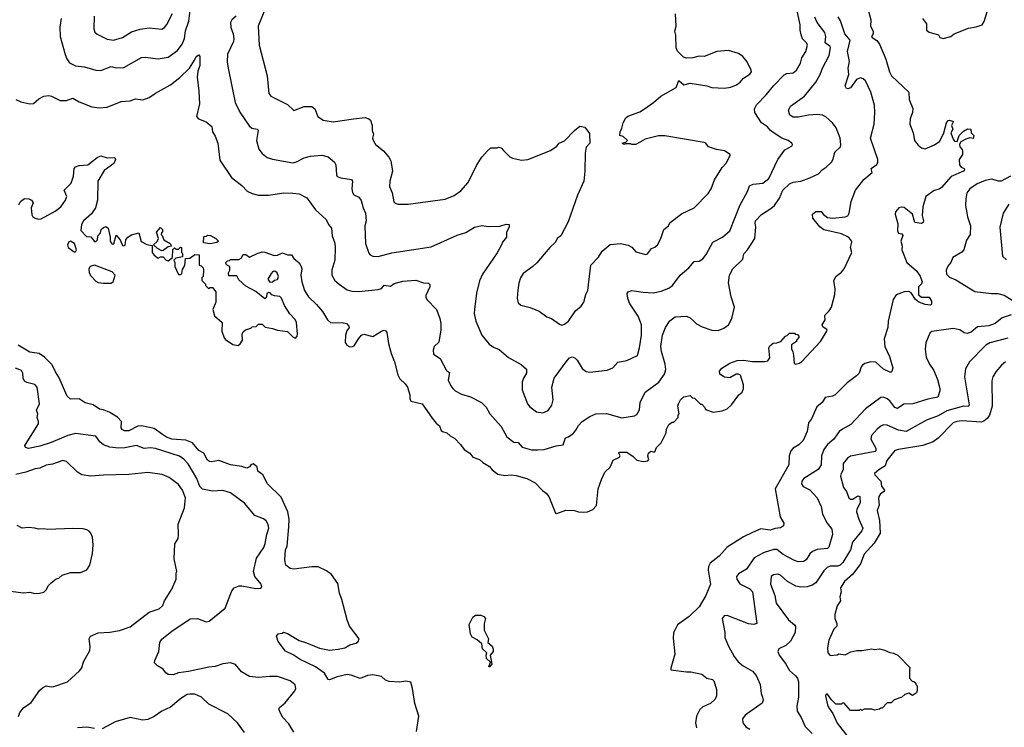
# Model space of a CAD drawing. Extents: x 1863118 to 1989590, y 394482 to 532474.
# Tile 96 of 215: x 1918176 to 1925927, y 468379 to 473946. Entities that reach past the tile are written whole.
import ezdxf

# ---------------------------------------------------------------- set-up
doc = ezdxf.new("R2010")
doc.units = 0

msp = doc.modelspace()

# ---------------------------------------------------------------- linework, layer by layer
at = {"layer": '0CON20XD'}
for points in [[(1918503.5, 473955), (1918492.4, 473887.6), (1918494.3, 473815), (1918533.6, 473673.6), (1918547.6, 473637.6), (1918567.6, 473607.6), (1918615, 473582.7), (1918685, 473574.5), (1918775, 473549.5), (1918813.6, 473546.4), (1918895, 473579.2), (1918935, 473567.1), (1918995, 473569.3), (1919135, 473647.8), (1919165, 473650.6), (1919265, 473637.9), (1919345, 473650.8), (1919419.4, 473705), (1919455, 473752.5), (1919472.6, 473797.4), (1919481.9, 473858.1), (1919507.1, 473935), (1919527.9, 474105)], [(1919818.1, 473565), (1919872.9, 473295), (1919909.8, 473219.8), (1919981.4, 473111.4), (1920003.6, 473093.6), (1920045.6, 473085.6), (1920053.8, 473075), (1920038.9, 472995), (1920057.4, 472927.4), (1920084.6, 472894.6), (1920125, 472862.5), (1920165, 472849.2), (1920325, 472820.8), (1920355, 472827.5), (1920415, 472859.2), (1920465, 472871.4), (1920555, 472881.4), (1920605, 472867.1), (1920653.8, 472825), (1920666, 472805), (1920668.8, 472725), (1920675, 472713.3), (1920705, 472700.8), (1920788.6, 472688.6), (1920795.8, 472675), (1920789.4, 472615), (1920795, 472586.7), (1920807.6, 472567.6), (1920845, 472550), (1920864.5, 472524.5), (1920880.8, 472465), (1920899.4, 472425), (1920903.1, 472365), (1920893.8, 472325), (1920898.1, 472185), (1920925, 472110), (1920935.8, 472095.8), (1920955.9, 472085.9), (1920997.3, 472082.7), (1921105, 472111.9), (1921415, 472158), (1921619.7, 472250.3), (1921687.6, 472272.4), (1921755, 472313.8), (1921815, 472326), (1921865, 472318.8), (1921955, 472322), (1922006.7, 472336.7), (1922030, 472335), (1922030, 472315), (1922009.2, 472275), (1922008.6, 472235), (1921977.5, 472195), (1921969.4, 472175), (1921935, 472112), (1921818.6, 471945), (1921795, 471892.5), (1921772, 471795), (1921755.8, 471665), (1921754.4, 471635), (1921766.9, 471575), (1921814, 471465), (1921873, 471393), (1921905, 471370), (1921950.5, 471350.5), (1922025, 471288), (1922124.1, 471234.1), (1922165, 471197.5), (1922166, 471165), (1922141.2, 471125), (1922132, 471095), (1922130.8, 471035), (1922174.7, 470924.7), (1922191.3, 470901.3), (1922245, 470862), (1922295, 470854), (1922335, 470872), (1922365.5, 470914.5), (1922375.6, 470955), (1922364.4, 471055), (1922384.4, 471125), (1922485, 471266), (1922505, 471285.8), (1922525, 471294), (1922545, 471286), (1922565, 471266.2), (1922605, 471200.8), (1922635, 471178), (1922665, 471172.9), (1922801.7, 471188.3), (1922845, 471208), (1922885, 471252.5), (1922955, 471265.8), (1923040, 471305), (1923055.5, 471365), (1923070, 471465), (1923071.5, 471545), (1923044.7, 471614.7), (1922976.7, 471715), (1922962.2, 471755), (1922958.6, 471791.4), (1922965, 471806), (1922995, 471814.4), (1923085, 471802.5), (1923161.7, 471798.3), (1923225, 471810.5), (1923286.7, 471833.3), (1923315.4, 471854.6), (1923375.7, 471935), (1923444.2, 471995), (1923485, 472042.5), (1923525, 472045.8), (1923555, 472063.8), (1923580.9, 472099.1), (1923631.4, 472195), (1923709.2, 472235), (1923765.5, 472285), (1923844.7, 472485.3), (1923904.4, 472595), (1923920.9, 472639.1), (1923949.1, 472650.9), (1924025, 472660.9), (1924073.2, 472696.8), (1924144.1, 472845.9), (1924198.2, 472921.8), (1924255.9, 472954.1), (1924260, 472965), (1924253.3, 472975), (1924226.7, 472995), (1924174.6, 473014.6), (1924115, 473053.3), (1924085.6, 473075), (1924062.7, 473102.7), (1924015, 473135.6), (1923962.5, 473215), (1923960.6, 473245), (1923975, 473275.8), (1924051.4, 473355), (1924111.7, 473428.3), (1924195, 473511.4), (1924215, 473521.9), (1924265, 473529.5), (1924292, 473548), (1924321.6, 473605), (1924332, 473645), (1924363.8, 473695), (1924378.2, 473745), (1924370.5, 473765), (1924339.4, 473795), (1924327.1, 473827.1), (1924318.8, 473865), (1924319.3, 473905), (1924285, 474066.7)], [(1918145, 473319.2), (1918185, 473300), (1918255, 473283.3), (1918285, 473286.7), (1918325.7, 473324.3), (1918365, 473344), (1918405, 473350), (1918427.5, 473345), (1918495, 473310), (1918545, 473310), (1918595, 473328.8), (1918645, 473299.2), (1918745, 473260), (1918805, 473252.5), (1918865, 473257.1), (1918975, 473302.5), (1919045, 473308), (1919087.5, 473322.5), (1919145, 473316.7), (1919195.4, 473334.6), (1919245, 473369.2), (1919364, 473435), (1919437.4, 473492.6), (1919512.5, 473565), (1919553.1, 473626.9), (1919565, 473656.2), (1919585, 473670), (1919595, 473657.5), (1919594.4, 473585), (1919578.3, 473541.7), (1919571.9, 473495), (1919586.9, 473385), (1919591.4, 473285), (1919566.7, 473185), (1919582.5, 473165), (1919645, 473141.9), (1919687.5, 473105), (1919694.2, 473065), (1919715, 473030), (1919735.7, 472975), (1919750.6, 472840.6), (1919844.6, 472704.6), (1919925, 472642), (1919965.9, 472595.9), (1920005, 472578), (1920055.9, 472565.9), (1920135, 472565.7), (1920255, 472583.3), (1920325, 472581.5), (1920375, 472576.9), (1920435.5, 472545.5), (1920505, 472450.8), (1920588, 472375), (1920607.1, 472335), (1920630, 472305), (1920635.7, 472245.7), (1920657.9, 472187.9), (1920660.6, 472155), (1920656.7, 472055), (1920632.9, 471975), (1920632.5, 471935), (1920656, 471895), (1920690, 471865), (1920755, 471821.9), (1920790.7, 471810.7), (1920845, 471806.7), (1920997.4, 471822.6), (1921025, 471832.5), (1921045, 471856.9), (1921095, 471850.6), (1921125, 471870), (1921191.3, 471888.7), (1921295, 471896.5), (1921355, 471876.2), (1921393.3, 471873.3), (1921403.6, 471863.6), (1921404, 471845), (1921372, 471775), (1921372.3, 471762.3), (1921380, 471745), (1921458, 471665), (1921484.2, 471595), (1921490.8, 471555), (1921490.8, 471505), (1921475, 471410), (1921440, 471375), (1921431.2, 471345), (1921433.8, 471315), (1921485, 471280), (1921535.8, 471185.8), (1921559.7, 471169.7), (1921550.3, 471110.3), (1921569.2, 471065), (1921585, 471043.8), (1921605, 471026), (1921655, 470999.2), (1921725, 470979.2), (1921811.2, 470935), (1921848.3, 470898.3), (1921878, 470845), (1921965, 470746), (1922012, 470665), (1922065, 470621.2), (1922099.4, 470619.4), (1922132.3, 470582.3), (1922205, 470563.1), (1922255, 470560.8), (1922305, 470565.6), (1922397.9, 470592.1), (1922455, 470600), (1922473.3, 470655), (1922497.5, 470665), (1922535, 470694), (1922554.5, 470715.5), (1922575.5, 470754.5), (1922605, 470784), (1922665, 470823.8), (1922712.5, 470845), (1922795, 470847.5), (1922915, 470814.2), (1923015, 470830), (1923035, 470840), (1923055, 470877.5), (1923060, 470935), (1923098.8, 471015), (1923208.1, 471095), (1923252.4, 471157.6), (1923261.5, 471195), (1923258.5, 471235), (1923228.8, 471335), (1923223.8, 471375), (1923237.3, 471465), (1923259.2, 471525), (1923295, 471576.2), (1923335, 471608), (1923425, 471613.3), (1923455, 471600), (1923484.1, 471574.1), (1923504.2, 471554.2), (1923548.8, 471528.8), (1923625, 471503.8), (1923675, 471502), (1923720.3, 471519.7), (1923755, 471546), (1923781.9, 471595), (1923802.2, 471685), (1923776.4, 471765), (1923755.6, 471875), (1923762.9, 471935), (1923788.8, 471985), (1923868.7, 472061.3), (1923875.6, 472105), (1923904.3, 472135), (1923963.1, 472225), (1923971.9, 472315), (1923965.6, 472345), (1923968.6, 472365), (1924015, 472414.4), (1924089.5, 472460.5), (1924118.1, 472485), (1924156.9, 472543.1), (1924184.2, 472605.8), (1924235, 472654.4), (1924265, 472668.1), (1924325, 472676.9), (1924395, 472703.3), (1924465, 472734.4), (1924494, 472766), (1924525.3, 472784.7), (1924567.5, 472825), (1924580.3, 472849.7), (1924593.6, 472905), (1924636.4, 472945), (1924640.5, 472965), (1924634.4, 473015), (1924604.4, 473095), (1924574.3, 473135), (1924522.8, 473182.8), (1924495.4, 473195.4), (1924455, 473200), (1924385, 473196.4), (1924305, 473178.8), (1924265, 473180), (1924237.5, 473195), (1924228.1, 473235), (1924243.8, 473266.2), (1924355, 473344.3), (1924443.1, 473455), (1924478.6, 473515), (1924495.5, 473564.5), (1924549.1, 473665), (1924559.6, 473725), (1924555.3, 473735.3), (1924516.2, 473765), (1924523.1, 473815), (1924513.8, 473845), (1924453.3, 473925), (1924434.4, 473965)], [(1918581.2, 472661.2), (1918599.2, 472715), (1918604.3, 472775), (1918615, 472788.6), (1918645, 472799.4), (1918713.3, 472805), (1918785, 472862.9), (1918815, 472874.3), (1918865, 472860), (1918925, 472862.5), (1918929.2, 472845), (1918917.5, 472815), (1918841.4, 472758.6), (1918791.4, 472675), (1918788.9, 472525), (1918773.3, 472466.7), (1918740.9, 472419.1), (1918678.8, 472365), (1918663.8, 472335), (1918658.3, 472288.3), (1918701.7, 472241.7), (1918737, 472237), (1918765, 472200), (1918775, 472200), (1918787.5, 472215), (1918790, 472245), (1918811.7, 472268.3), (1918817.5, 472295), (1918835, 472312.5), (1918855, 472320), (1918872.5, 472305), (1918887.5, 472235), (1918887.5, 472205), (1918895, 472190), (1918905, 472180), (1918917, 472183), (1918935, 472250), (1918967.5, 472215), (1918985, 472170), (1918995, 472167.5), (1919007, 472173), (1919012.5, 472215), (1919027.5, 472235), (1919055, 472253.3), (1919115, 472270), (1919131.7, 472201.7), (1919176.7, 472176.7), (1919218.3, 472168.3), (1919220, 472115), (1919234.1, 472094.1), (1919257.5, 472075), (1919265, 472070), (1919285, 472080), (1919305, 472080), (1919330, 472055), (1919345, 472050), (1919380, 472075), (1919381.7, 472138.3), (1919395, 472150), (1919405, 472140), (1919425, 472140), (1919443, 472157), (1919450, 472155), (1919450, 472115), (1919457, 472107), (1919458.3, 472081.7), (1919405, 472070), (1919390, 472055), (1919397.5, 472035), (1919397.5, 472005), (1919425, 471942.5), (1919445, 471942.5), (1919451.7, 471948.3), (1919458.3, 471981.7), (1919477, 472013), (1919481.7, 472068.3), (1919515, 472070), (1919555, 472097.5), (1919590, 472095), (1919590, 472015), (1919605, 472010), (1919620, 471995), (1919622.5, 471975), (1919620, 471925), (1919610, 471915), (1919610, 471895), (1919640, 471865), (1919640, 471855), (1919661.7, 471831.7), (1919675, 471840), (1919695, 471840), (1919720, 471805), (1919720, 471725), (1919696.7, 471665), (1919710, 471615), (1919770, 471565), (1919767.5, 471495), (1919785, 471442.5), (1919795, 471430), (1919855, 471390), (1919895, 471383.3), (1919912.5, 471395), (1919930, 471425), (1919927.5, 471475), (1919935, 471490), (1919953, 471507), (1919995, 471520), (1920005, 471530), (1920038.3, 471531.7), (1920055, 471550), (1920085, 471550), (1920108.3, 471528.3), (1920167, 471517), (1920205, 471502.5), (1920285, 471492.5), (1920325, 471450), (1920348.3, 471441.7), (1920360, 471455), (1920362.5, 471475), (1920353.8, 471565), (1920345, 471586.7), (1920301.7, 471631.7), (1920261.7, 471698.3), (1920236.7, 471755), (1920225, 471767.5), (1920183, 471773), (1920161.7, 471781.7), (1920148.3, 471798.3), (1920135, 471800), (1920121.7, 471788.3), (1920120, 471765), (1920105, 471750), (1920035, 471807.5), (1919955, 471850), (1919900.7, 471900.7), (1919885, 471930), (1919821.7, 471931.7), (1919820, 471955), (1919830, 471975), (1919830, 472005), (1919811.7, 472011.7), (1919801.7, 472021.7), (1919800, 472035), (1919811.7, 472048.3), (1919828.3, 472051.7), (1919835, 472060), (1919901.7, 472058.3), (1919919.3, 472070.7), (1919935, 472100), (1919955, 472098.8), (1919985, 472077.5), (1920045, 472107.5), (1920085, 472120), (1920105, 472118), (1920180.5, 472090.5), (1920205.8, 472094.2), (1920245, 472112.5), (1920285, 472096), (1920315, 472096.7), (1920335, 472066.7), (1920375, 472033.3), (1920391.2, 472005), (1920395.8, 471985), (1920389.2, 471935), (1920396.9, 471885), (1920417.8, 471815), (1920448.6, 471765), (1920513.1, 471705), (1920559.1, 471649.1), (1920598.8, 471585), (1920625, 471561.2), (1920715, 471563.8), (1920747.5, 471555), (1920767.5, 471535), (1920770, 471525), (1920751.7, 471498.3), (1920740, 471465), (1920737, 471407), (1920752.5, 471385), (1920775, 471373.3), (1920796.4, 471373.6), (1920809.3, 471380.7), (1920842.5, 471435), (1920867, 471463), (1920885, 471472.5), (1920955, 471453.8), (1921025, 471496.2), (1921045, 471503.3), (1921057.7, 471497.7), (1921066, 471485), (1921078.1, 471398.1), (1921099.7, 471319.7), (1921126.7, 471255), (1921151.9, 471151.9), (1921169.5, 471119.5), (1921211.7, 471081.7), (1921230, 471055), (1921246.2, 470995), (1921246.2, 470965), (1921255.9, 470945.9), (1921345, 470923.8), (1921422.1, 470812.1), (1921455, 470771.2), (1921480.5, 470750.5), (1921493.8, 470715), (1921503.3, 470705), (1921537.5, 470695), (1921565, 470671.2), (1921602.3, 470652.3), (1921646.7, 470605), (1921674.5, 470564.5), (1921718.8, 470535), (1921743.8, 470503.8), (1921795.6, 470485.6), (1921822.3, 470462.3), (1921875, 470431.2), (1921895, 470403.8), (1921939.2, 470369.2), (1921995, 470359.2), (1922045, 470364.2), (1922085, 470360), (1922167.5, 470335), (1922235, 470303.3), (1922292.3, 470242.3), (1922321.7, 470221.7), (1922341.2, 470195), (1922395, 470063.3), (1922405, 470060), (1922476.4, 470086.4), (1922543.6, 470083.6), (1922575, 470073.8), (1922615, 470071.2), (1922646.4, 470073.6), (1922687, 470093), (1922716.7, 470125), (1922730, 470255), (1922755, 470327.5), (1922783.3, 470385), (1922825, 470426.7), (1922848.3, 470481.7), (1922897.5, 470505), (1922902.5, 470515), (1922892.5, 470535), (1922897, 470543), (1922955, 470543.3), (1923005, 470510), (1923035, 470480), (1923085, 470471.2), (1923120, 470475), (1923127.5, 470485), (1923121.2, 470511.2), (1923125.7, 470535), (1923145, 470551.4), (1923163.3, 470545), (1923176.2, 470545), (1923189.5, 470580.5), (1923225, 470616.7), (1923263.8, 470695), (1923267.5, 470725), (1923285, 470760), (1923311.7, 470778.3), (1923325, 470780), (1923360, 470815), (1923360, 470835), (1923367.5, 470845), (1923357.5, 470905), (1923362.5, 470925), (1923377.5, 470955), (1923405, 470980), (1923455, 470990), (1923471.7, 470971.7), (1923488.3, 470968.3), (1923535, 470920), (1923545, 470920), (1923570, 470895), (1923575, 470880), (1923635, 470857.5), (1923705, 470870), (1923745.8, 470884.2), (1923780, 470915), (1923836.1, 470993.9), (1923862.5, 471015), (1923873.3, 471045), (1923873.6, 471073.6), (1923849.3, 471149.3), (1923835, 471157.5), (1923815, 471157.5), (1923765, 471127.5), (1923725, 471132.5), (1923688.3, 471158.3), (1923685, 471180), (1923703.3, 471205), (1923765, 471243.8), (1923825, 471266), (1923875, 471266.2), (1923945, 471256.2), (1924043, 471257), (1924065, 471262.5), (1924080, 471285), (1924073.3, 471365), (1924080.7, 471379.3), (1924108.3, 471401.7), (1924135, 471402.5), (1924167, 471413), (1924203.6, 471456.4), (1924218.3, 471461.7), (1924235, 471480), (1924275, 471480), (1924281.7, 471471.7), (1924298.3, 471468.3), (1924310, 471455), (1924310, 471445), (1924290, 471425), (1924290, 471415), (1924253, 471387), (1924252.5, 471355), (1924262.5, 471335), (1924267, 471303), (1924272.5, 471245), (1924280, 471235), (1924315, 471243.8), (1924334.1, 471255.9), (1924479.2, 471415), (1924528.8, 471495), (1924531.2, 471505), (1924499.2, 471529.2), (1924493.3, 471545), (1924516, 471585), (1924513.3, 471615), (1924518, 471625), (1924548.6, 471655), (1924566, 471685), (1924592.9, 471785), (1924594.4, 471825), (1924585.4, 471895), (1924602.6, 471927.4), (1924645, 471960.8), (1924665, 471986), (1924726.7, 472115), (1924716.2, 472155), (1924726.2, 472195), (1924720, 472215), (1924700.8, 472235), (1924645, 472262.5), (1924505, 472292.9), (1924475, 472316), (1924419.2, 472385), (1924418, 472415), (1924443, 472437), (1924485, 472436), (1924504.4, 472414.4), (1924535, 472390), (1924575.8, 472384.2), (1924674.2, 472395.8), (1924695.7, 472404.3), (1924706.6, 472423.4), (1924721.8, 472515), (1924755.3, 472604.7), (1924820.8, 472689.2), (1924886.7, 472745), (1924880, 472775), (1924923.9, 472806.1), (1924932, 472825), (1924930.8, 472845), (1924874.4, 473015), (1924901.9, 473125), (1924907.3, 473215), (1924904.3, 473275), (1924876.7, 473376.7), (1924833.3, 473465), (1924815, 473481.5), (1924795, 473488.9), (1924764.4, 473475.6), (1924715, 473411.2), (1924695, 473401.2), (1924683.9, 473403.9), (1924672.9, 473425), (1924702.5, 473515), (1924698.5, 473565), (1924708, 473618), (1924693.1, 473695), (1924714.4, 473785), (1924671.8, 473835), (1924637.6, 473937.6), (1924619.7, 473969.7)], [(1918761.9, 473975), (1918760.8, 473875), (1918767.7, 473847.7), (1918785, 473831.2), (1918865, 473792.5), (1918914.2, 473784.2), (1918984.5, 473805.5), (1919055, 473851.9), (1919125, 473871.9), (1919195, 473883.1), (1919295, 473872.5), (1919315, 473884), (1919335, 473908), (1919377.8, 473995)], [(1919880.6, 473975), (1919845, 473945.8), (1919835.7, 473925), (1919838.1, 473885), (1919856.9, 473835), (1919861.8, 473795), (1919858.2, 473775), (1919812.2, 473675), (1919808.1, 473615), (1919818.1, 473565)], [(1920097.7, 474005), (1920054.5, 473895), (1920061.9, 473745), (1920124.3, 473505), (1920136, 473365), (1920153.8, 473345), (1920285, 473278.5), (1920335, 473231.4), (1920415, 473262.5), (1920475, 473263.8), (1920498.8, 473245), (1920523.8, 473185), (1920565.8, 473155.8), (1920645, 473141.9), (1920803.3, 473166.7), (1920895, 473175.8), (1920925, 473166.2), (1920938.8, 473155), (1920952, 473115), (1920950.8, 473075), (1920960, 473045), (1920952.5, 473015), (1920957.3, 472997.3), (1920978, 472965), (1921040.8, 472915), (1921080.8, 472865), (1921096.9, 472835), (1921110.6, 472755), (1921090.8, 472675), (1921087.1, 472635), (1921109.1, 472585), (1921122.3, 472512.3), (1921132.3, 472502.3), (1921155, 472496), (1921235, 472496), (1921525, 472532.9), (1921595, 472562.5), (1921649.7, 472600.3), (1921707.5, 472665), (1921773.8, 472805), (1921813.3, 472865), (1921855, 472912.5), (1921885, 472937.5), (1921935, 472937.5), (1921945, 472942.5), (1921965, 472937.5), (1921985, 472917.5), (1922035, 472867.5), (1922056.1, 472856.1), (1922125, 472841.2), (1922175, 472846.2), (1922355, 472916.7), (1922405, 472950), (1922422.5, 472975), (1922465, 472993.8), (1922542.5, 473075), (1922585, 473107.5), (1922625, 473100), (1922661.7, 473051.7), (1922663.3, 472975), (1922636.1, 472943.9), (1922626.2, 472895), (1922626, 472755), (1922616, 472675), (1922566.2, 472565), (1922493.8, 472355), (1922435, 472246.7), (1922406.7, 472225), (1922393.3, 472195), (1922350, 472155), (1922247, 472033), (1922215, 472003.3), (1922140.5, 471949.5), (1922118.8, 471915), (1922105.8, 471874.2), (1922097.7, 471817.7), (1922092.9, 471755), (1922099.2, 471719.2), (1922121.2, 471701.2), (1922195, 471682.9), (1922265, 471654.2), (1922325, 471608.6), (1922363.3, 471595), (1922425, 471550), (1922445, 471543.3), (1922465, 471550), (1922496.7, 471575), (1922552.5, 471655), (1922595, 471692.5), (1922615.9, 471724.1), (1922633.3, 471785), (1922648.8, 471815), (1922671.2, 472015), (1922732.3, 472077.7), (1922762.5, 472125), (1922825, 472177.5), (1922905, 472186.2), (1922965, 472171.2), (1922996.1, 472156.1), (1923025, 472120), (1923105, 472100), (1923117.5, 472105), (1923150, 472145), (1923175, 472156.2), (1923196.7, 472175), (1923222.5, 472225), (1923247.5, 472295), (1923282.5, 472325), (1923295, 472347.5), (1923385, 472420), (1923485, 472466.2), (1923595, 472578.8), (1923620, 472615), (1923645, 472687.5), (1923705, 472782.5), (1923740.7, 472819.3), (1923760, 472865), (1923770, 472875), (1923770, 472885), (1923725, 472913.3), (1923660, 472925), (1923597.5, 472945), (1923576.7, 472975), (1923565, 472980), (1923255, 473033.8), (1923205, 473033.8), (1923100, 473005), (1923026.4, 472963.6), (1922995, 472963.3), (1922985, 472970), (1922945, 472970), (1922933.6, 472963.6), (1922920, 472975), (1922948.3, 472981.7), (1922960, 472995), (1922927, 473027), (1922900, 473035), (1922902.5, 473065), (1922917, 473093), (1922927.5, 473135)], [(1922927.5, 473135), (1922947, 473173), (1922964, 473186), (1923057.7, 473222.3), (1923095, 473243.8), (1923165.8, 473294.2), (1923222.5, 473345), (1923345, 473413.3), (1923365, 473467.5), (1923405, 473433.3), (1923455, 473446.7), (1923585, 473426.7), (1923623.9, 473413.9), (1923723, 473407), (1923773.9, 473416.1), (1923817.5, 473435), (1923846.7, 473455), (1923873.9, 473486.1), (1923925, 473517.5), (1923936.2, 473535), (1923935, 473550), (1923903.3, 473615), (1923867.7, 473657.7), (1923835, 473680), (1923755, 473703.3), (1923665, 473696.7), (1923565, 473657.5), (1923525, 473660), (1923475, 473646.7), (1923425, 473643.3), (1923401.7, 473651.7), (1923355, 473697.5), (1923343.9, 473723.9), (1923341.2, 473825), (1923333.3, 473855), (1923343.3, 473895), (1923337.7, 473992.3)], [(1924853.5, 474035), (1924876.7, 473945), (1924872.9, 473895), (1924893.3, 473855), (1924893.3, 473835), (1924882.5, 473815), (1924887.5, 473805), (1924923.2, 473783.2), (1924943.7, 473753.7), (1924995, 473636.7), (1925024.4, 473535), (1925040, 473505), (1925176.2, 473375), (1925177.7, 473317.7), (1925207.5, 473247.5), (1925204.2, 473215), (1925186, 473165), (1925184.2, 473124.2), (1925208.6, 473055), (1925220.8, 472995), (1925249.1, 472959.1), (1925275, 472938), (1925305, 472930.8), (1925377.1, 472962.9), (1925420, 472990), (1925450, 473055), (1925470.8, 473135), (1925485, 473153.8), (1925495, 473156.2), (1925527.5, 473145), (1925510, 473115), (1925521.4, 473085), (1925505.6, 473055), (1925523.1, 473005), (1925535, 472991.4), (1925555, 472988.8), (1925571.2, 473035), (1925605, 473070), (1925636.7, 473086.7), (1925663.8, 473083.8), (1925666.7, 473056.7), (1925685.8, 473035), (1925682.5, 473012.5)], [(1925284.2, 473955), (1925314.4, 473915), (1925314.2, 473864.2), (1925335, 473848.8), (1925408.3, 473828.3), (1925420, 473805), (1925445, 473798.8), (1925505, 473814.2), (1925532.5, 473835), (1925645, 473880), (1925705, 473888.9), (1925753.8, 473905), (1925768.2, 473931.8), (1925791.9, 474008.1)], [(1925682.5, 473012.5), (1925655, 473016.2), (1925623.1, 473006.9), (1925584.3, 472985.7), (1925573.2, 472966.8), (1925575.6, 472945.6), (1925596.2, 472925), (1925597.5, 472915), (1925597.5, 472885), (1925572.5, 472845), (1925573.3, 472805), (1925586.1, 472786.1), (1925610, 472775), (1925614, 472765), (1925606.9, 472755), (1925507.4, 472712.6), (1925432.9, 472625), (1925415, 472613.5), (1925375, 472603.3), (1925310, 472555), (1925285.6, 472475), (1925280, 472405), (1925292, 472365), (1925288.3, 472351.7), (1925275, 472343.8), (1925221.7, 472351.7), (1925205, 472416.7), (1925137.6, 472467.6), (1925115, 472470.8), (1925096.7, 472465), (1925070, 472435), (1925068, 472415), (1925088.8, 472338.8), (1925086.7, 472285), (1925095, 472267.5), (1925120.7, 472260.7), (1925128.3, 472248.3), (1925113.3, 472205), (1925123.3, 472165), (1925120, 472135), (1925160, 472035), (1925235, 471971.4), (1925265, 471927.5), (1925279.1, 471885), (1925275, 471868.1), (1925250.5, 471845), (1925251.5, 471781.5), (1925275, 471762), (1925335, 471762), (1925355, 471732.5), (1925355, 471707.5), (1925345, 471700), (1925305, 471706), (1925253.8, 471725), (1925227.5, 471745), (1925195, 471796), (1925175, 471808.6), (1925137.5, 471805), (1925075, 471782.5), (1925053.3, 471745), (1925012, 471575), (1925010, 471525), (1924981.2, 471435), (1924986, 471375), (1925023.1, 471295), (1925048.3, 471208.3), (1925040.7, 471179.3), (1925035, 471172.5), (1925025, 471173.3), (1924975, 471197.1), (1924915, 471252.2), (1924875.4, 471254.6), (1924828.9, 471241.1), (1924810.9, 471229.1), (1924800, 471215), (1924783.7, 471166.3), (1924762.5, 471145), (1924690.7, 471089.3), (1924595, 470995.8), (1924575, 470984.3), (1924517.7, 470972.3), (1924493.8, 470935), (1924450.9, 470899.1), (1924408.6, 470805), (1924384.6, 470775.4), (1924374.5, 470705), (1924343.7, 470636.3), (1924309.7, 470600.3), (1924263.8, 470576.2), (1924245.7, 470555), (1924232.2, 470515), (1924230.8, 470445), (1924123.3, 470255), (1924162.5, 470035), (1924191.2, 469985), (1924190, 469965), (1924165, 469948), (1924123.4, 469943.4), (1924085, 469930.9), (1924010.5, 469939.5), (1923945, 469911.9), (1923873.4, 469876.6), (1923745, 469795.7), (1923683.3, 469725), (1923610.9, 469669.1), (1923599.1, 469645), (1923596.2, 469615), (1923614.3, 469505), (1923577.9, 469415), (1923523.7, 469326.3), (1923445, 469250), (1923355.5, 469185), (1923323, 469123), (1923318.9, 469078.9), (1923334.3, 468955), (1923301.2, 468845), (1923302, 468832), (1923425, 468814.2), (1923460, 468815), (1923545, 468796), (1923585, 468766), (1923630, 468755), (1923641.2, 468745), (1923649.5, 468719.5), (1923661.2, 468675), (1923660, 468625), (1923650.8, 468599.2), (1923613.8, 468565), (1923555, 468539.2), (1923531.4, 468518.6), (1923503.5, 468465), (1923497.3, 468415), (1923504.6, 468374.6)], [(1918169.3, 472490.7), (1918183.6, 472516.4), (1918215, 472540), (1918247, 472537), (1918270, 472525), (1918282.5, 472505), (1918267.5, 472465), (1918270.7, 472410.7), (1918280, 472395), (1918297.5, 472385), (1918325, 472376), (1918345, 472379.2), (1918455, 472438.6), (1918500, 472475), (1918535.6, 472525), (1918547.1, 472555), (1918526, 472605), (1918581.2, 472661.2)], [(1925975.4, 472714.6), (1925903, 472677), (1925885, 472675.8), (1925825, 472691.1), (1925775, 472681.5), (1925712.5, 472655), (1925654.3, 472615), (1925632.9, 472585), (1925623.2, 472536.8), (1925621.4, 472485), (1925632.5, 472427.5), (1925636.9, 472395), (1925661.1, 472325), (1925658.1, 472255), (1925628.1, 472211.9), (1925608.6, 472135), (1925591.8, 472118.2), (1925522, 472075), (1925505.8, 472035), (1925483.6, 472006.4), (1925469.2, 471975), (1925471.4, 471945), (1925495, 471921.4), (1925545, 471898.6), (1925695, 471808.1), (1925825, 471791.1), (1925875, 471792.9), (1925925, 471777.5), (1925989.8, 471739.8)], [(1925963.3, 472495), (1925918.8, 472425), (1925891.4, 472315), (1925913.8, 472085), (1925945, 472056)], [(1919295, 472127.5), (1919260, 472145), (1919230, 472175), (1919258.3, 472201.7), (1919270, 472225), (1919252.5, 472275), (1919285, 472310), (1919300, 472295), (1919300, 472275), (1919291.7, 472268.3), (1919290, 472255), (1919298.3, 472248.3), (1919310, 472215), (1919360, 472185), (1919370, 472165), (1919345, 472160), (1919305, 472130), (1919295, 472127.5)], [(1918615, 472120), (1918622.5, 472135), (1918606.2, 472186.2), (1918575, 472202.5), (1918561.7, 472198.3), (1918552, 472175), (1918558.8, 472155), (1918605, 472120), (1918615, 472120)], [(1919675, 472183.3), (1919621.7, 472191.7), (1919625, 472240), (1919647, 472243), (1919655, 472250), (1919677, 472247), (1919720, 472225), (1919740, 472205), (1919727, 472193), (1919675, 472183.3)], [(1918835, 471872), (1918895, 471873.8), (1918912.5, 471885), (1918927.5, 471935), (1918905, 471962.5), (1918765, 472013.8), (1918731.2, 472005), (1918720, 471985), (1918724.2, 471955), (1918735, 471931.2), (1918775, 471888.8), (1918795, 471878.8), (1918835, 471872)], [(1920145, 471880), (1920165, 471882.5), (1920183, 471897), (1920205, 471902.5), (1920212.5, 471925), (1920202.5, 471955), (1920185, 471967.5), (1920170, 471965), (1920155, 471950), (1920130, 471905), (1920145, 471880)], [(1925981.1, 471625), (1925909.2, 471600.8), (1925854.2, 471555), (1925805, 471538.1), (1925715, 471530), (1925665, 471488.5), (1925635, 471478.2), (1925611.9, 471481.9), (1925576, 471505), (1925525, 471515.5), (1925356.8, 471493.2), (1925340.7, 471479.3), (1925308.9, 471405), (1925303.5, 471355), (1925312, 471292), (1925337.2, 471237.2), (1925371.4, 471185), (1925400.6, 471115), (1925419.1, 471045), (1925420.6, 471025), (1925402.5, 470977.5), (1925325, 470960.9), (1925207.5, 470925), (1925135, 470920), (1925085, 470888.1), (1925065, 470894.4), (1925025, 470946.7), (1925005, 470963.6), (1924975, 470976.7), (1924955, 470973.1), (1924835.4, 470884.6), (1924720, 470760), (1924652, 470725), (1924625.8, 470705), (1924613.1, 470686.9), (1924584, 470646), (1924535.8, 470605), (1924505.3, 470564.7), (1924488.9, 470515), (1924484.1, 470445), (1924461.7, 470408.3), (1924348.6, 470335), (1924333.3, 470315), (1924329.4, 470295), (1924344.6, 470274.6), (1924395, 470246.2), (1924454, 470185), (1924484, 470115), (1924495.8, 470055), (1924531.4, 469985), (1924567.9, 469937.9), (1924575.6, 469895), (1924546.9, 469795), (1924534.6, 469785.4), (1924455, 469777.7), (1924417.8, 469762.2), (1924397, 469743), (1924368, 469695), (1924345.7, 469684.3), (1924305, 469681.4), (1924275, 469691.1), (1924185, 469738.5), (1924135, 469777.9), (1924111.7, 469778.3), (1924036.4, 469753.6)], [(1925955, 471440.8), (1925812, 471405), (1925781.4, 471385), (1925652.5, 471255), (1925621.2, 471198.8), (1925612.5, 471135), (1925649.6, 470915), (1925645, 470902.7), (1925605, 470904.7), (1925475, 470867.6), (1925405, 470829.3), (1925315, 470795.5), (1925155, 470705.4), (1925095, 470717.7), (1925005.4, 470755.4), (1924975, 470757.5), (1924955, 470748.2), (1924925, 470724.5), (1924882.2, 470675), (1924877.3, 470645), (1924914.4, 470575), (1924915.6, 470555), (1924910.6, 470549.4), (1924716.7, 470513.3), (1924693, 470497), (1924659.6, 470455), (1924657.9, 470405), (1924641.5, 470375), (1924637.9, 470355), (1924660.6, 470265), (1924685.5, 470235), (1924702.7, 470185), (1924715, 470173.6), (1924735, 470173.8), (1924775, 470199.5), (1924789.4, 470195), (1924792.2, 470145), (1924765.3, 470095), (1924763.5, 470075), (1924780.8, 470015), (1924814, 469945), (1924805, 469923.3), (1924733.2, 469835), (1924715.3, 469774.7), (1924655, 469674.5), (1924634.8, 469655.2), (1924615, 469646.4), (1924555, 469645.4), (1924533.3, 469635), (1924505, 469609.1), (1924442.1, 469515), (1924415, 469496.5), (1924375, 469484.2), (1924325, 469481.9), (1924285, 469489.1), (1924221.4, 469525), (1924165.2, 469575.2), (1924145, 469583.5), (1924110.7, 469579.3), (1924092.9, 469565), (1924086.9, 469505), (1924120.4, 469415), (1924130.5, 469355), (1924226.9, 469225), (1924275.4, 469185.4), (1924282.3, 469172.3), (1924281.1, 469125), (1924243.8, 469056.2), (1924208, 469022), (1924152.7, 468997.3), (1924143.8, 468975), (1924154, 468945), (1924205, 468880), (1924235.5, 468825.5), (1924284.5, 468784.5), (1924298.6, 468765), (1924305.5, 468735.5), (1924305.5, 468614.5), (1924294.3, 468545), (1924295.7, 468505.7), (1924328.6, 468455), (1924359.4, 468385), (1924415, 468328.6)], [(1921300.4, 468345), (1921318.9, 468465), (1921287.5, 468565), (1921268.6, 468685), (1921254, 468734), (1921215, 468741.4), (1921165, 468733.6), (1921085, 468739.1), (1921055, 468749.1), (1921025, 468777.9), (1920955, 468792.1), (1920915, 468786.5), (1920855, 468763.1), (1920785, 468789.2), (1920755, 468793.1), (1920675, 468776.4), (1920615, 468752.5), (1920605, 468753.8), (1920574.4, 468804.4), (1920504, 468855), (1920385, 468911.1), (1920328.5, 468948.5), (1920267.6, 468977.6), (1920210, 469055), (1920197.5, 469095), (1920210, 469115), (1920241.7, 469118.3), (1920253.6, 469126.4), (1920285, 469117.5), (1920375, 469061.2), (1920435, 469044.2), (1920535, 469001.1), (1920615, 468986.7), (1920682.1, 468992.1), (1920736.1, 469003.9), (1920775, 469026.7), (1920825, 469040.8), (1920841.2, 469055), (1920848.8, 469075), (1920771.5, 469175), (1920752.7, 469225), (1920713.1, 469385), (1920693.8, 469433.8), (1920680, 469510), (1920631.9, 469581.9), (1920590.6, 469610.6), (1920525, 469640), (1920475, 469640.9), (1920335, 469621.9), (1920305, 469627.1), (1920271.2, 469655), (1920262, 469695), (1920269.5, 469775), (1920282.2, 469805), (1920294.4, 469955), (1920296.7, 470015), (1920286.7, 470075), (1920235, 470188.8), (1920126.2, 470295), (1920091.2, 470365), (1920050, 470395), (1920045, 470427.5), (1920015, 470452), (1919996.7, 470445), (1919985, 470427.5), (1919965, 470417.5), (1919925, 470430), (1919835, 470442.9), (1919745, 470478.9), (1919685, 470466.9), (1919669.1, 470469.1), (1919655, 470480), (1919625, 470535.8), (1919585, 470555.5), (1919537.5, 470617.5), (1919485, 470638), (1919375, 470646.7), (1919330.9, 470660.9), (1919301.3, 470681.3), (1919235, 470728.8), (1919135, 470751.3), (1919105, 470748.3), (1919035, 470711.6), (1919001.9, 470711.9), (1918982.2, 470722.2), (1918975.3, 470735), (1918976.7, 470785), (1918945, 470818.5), (1918885, 470855.8), (1918835, 470877.6), (1918805, 470881.8), (1918755, 470915.6), (1918691.8, 470931.8), (1918645, 470962), (1918575, 470961.2), (1918549.2, 470985), (1918484.7, 471134.7), (1918457.5, 471175), (1918431.7, 471231.7), (1918370.2, 471290.2), (1918330.2, 471320.2), (1918255, 471330.5), (1918164.7, 471384.7)], [(1925935, 471254.4), (1925905, 471228.6), (1925858.9, 471175), (1925835.5, 471135), (1925830, 471105), (1925831.5, 470905), (1925810, 470835), (1925791.9, 470808.1), (1925765, 470787.1), (1925745, 470780.3), (1925595, 470788.8), (1925554.2, 470785.8), (1925523.3, 470775), (1925407.1, 470652.9), (1925368, 470625), (1925285, 470595.4), (1925095, 470565.5), (1925064.6, 470555.4), (1925002.6, 470477.4), (1924989.4, 470435), (1924938.6, 470405), (1924906.2, 470375), (1924908.8, 470365), (1924955, 470316), (1924959.4, 470275), (1924982.9, 470245), (1924980.6, 470235), (1924952.7, 470215), (1924939.6, 470195), (1924936, 470175), (1924942.4, 470127.6), (1924926.7, 470085), (1924945.7, 470005), (1924950, 469905), (1924903, 469827), (1924825, 469740), (1924795.6, 469665), (1924735.5, 469584.5)], [(1920335, 468340), (1920294.5, 468405), (1920246.9, 468455), (1920227.1, 468495), (1920217, 468523), (1920220, 468535), (1920265, 468571.2), (1920341.2, 468665), (1920350, 468685), (1920345, 468712.5), (1920304.1, 468744.1), (1920205, 468777.1), (1920145, 468779.4), (1920055, 468769.5), (1919985, 468777.1), (1919921.2, 468815), (1919875, 468872.5), (1919835, 468885.5), (1919775, 468878.5), (1919715, 468856.2), (1919665, 468852.1), (1919505, 468817.1), (1919426.1, 468806.1), (1919385, 468792.5), (1919344.1, 468794.1), (1919326.1, 468806.1), (1919305, 468836.7), (1919261.2, 468861.2), (1919236.7, 468885), (1919238.8, 468905), (1919270.8, 468975), (1919280, 469045), (1919295, 469071.2), (1919374, 469135), (1919518.9, 469231.1), (1919575, 469235.6), (1919645, 469207.5), (1919667.6, 469212.4), (1919794, 469315), (1919845, 469453.3), (1919865, 469475.8), (1919905, 469492), (1919925, 469492), (1920035, 469470.8), (1920075, 469473.3), (1920081.2, 469485), (1920075.8, 469505), (1920027.5, 469565), (1920015.6, 469605), (1920041.1, 469708.9), (1920097.8, 469792.2), (1920108.8, 469825), (1920121.1, 469895), (1920138.5, 469945), (1920131.5, 469975), (1920115, 470004.2), (1920095, 470019.4), (1920026.3, 470046.3), (1919945, 470142.9), (1919835, 470222.9), (1919775, 470242.2), (1919695, 470236.9), (1919615, 470252.2), (1919594.4, 470274.4), (1919569.3, 470335), (1919501.5, 470451.5), (1919468.3, 470488.3), (1919435, 470512.3), (1919245, 470573.1), (1919205, 470577.9), (1919155, 470572.2), (1919095, 470596.5), (1919002.7, 470577.3), (1918955, 470573.8), (1918885, 470583.5), (1918835, 470600.8), (1918805.8, 470625.8), (1918775, 470670), (1918615, 470689.5), (1918555, 470675.4), (1918425, 470619.1), (1918335, 470591.8), (1918245, 470573.1), (1918221.2, 470581.2), (1918216.2, 470595), (1918221.2, 470605), (1918323, 470767), (1918324.3, 470785), (1918312.9, 470815), (1918318.6, 470845), (1918309.4, 470875), (1918331.9, 470925), (1918314.5, 471054.5), (1918295, 471077.1), (1918231.5, 471091.5), (1918215, 471102), (1918204.5, 471124.5), (1918201.9, 471165), (1918190, 471185), (1918143.9, 471203.9)], [(1918960.8, 469139.2), (1919045, 469170), (1919195, 469284.2), (1919275, 469310), (1919303.2, 469336.8), (1919315.8, 469374.2), (1919373.3, 469465), (1919406.7, 469545), (1919407.5, 469595), (1919412.5, 469605), (1919392.5, 469705), (1919397, 469823), (1919422.5, 469865), (1919427.5, 469895), (1919423.6, 469976.4), (1919473.3, 470105), (1919482, 470185), (1919457.5, 470245), (1919425, 470288.8), (1919353.2, 470343.2), (1919298.5, 470368.5), (1919185, 470384.3), (1919035, 470366.9), (1918835, 470361.9), (1918735, 470354.4), (1918665, 470365.8), (1918631.2, 470385), (1918545, 470469.2), (1918516.8, 470476.8), (1918435, 470449.6), (1918385, 470440), (1918335, 470416.5), (1918297.7, 470412.3), (1918223.8, 470385), (1918145, 470368.2)], [(1918105, 469450), (1918205, 469437.5), (1918255, 469442.5), (1918295, 469432.5), (1918333, 469433), (1918365, 469442.5), (1918385, 469460), (1918402.5, 469495), (1918423.6, 469516.4), (1918463, 469547), (1918485, 469552.5), (1918510, 469575), (1918575, 469596.7), (1918655, 469597.5), (1918705, 469617.5), (1918728.8, 469655), (1918748.8, 469745), (1918753.8, 469815), (1918748.8, 469875), (1918736.7, 469905), (1918721.7, 469921.7), (1918705, 469933.3), (1918675, 469941.2), (1918595, 469943.8), (1918395, 469933.8), (1918365, 469940), (1918325, 469936.7), (1918295, 469946.2), (1918245, 469950), (1918195, 469946.7), (1918155, 469966.7)], [(1924036.4, 469753.6), (1923958.3, 469711.7), (1923897.7, 469622.3), (1923833.7, 469586.3), (1923820, 469565), (1923821.9, 469545), (1923845, 469508.6), (1923925, 469467.1), (1923943.6, 469443.6), (1923980, 469195), (1923955, 469187.8), (1923913.8, 469193.8), (1923745, 469257.5), (1923722.5, 469255), (1923706.7, 469235), (1923725.8, 469125), (1923726, 469085), (1923755.8, 469015.8), (1923801.2, 468935), (1923832.5, 468895), (1923871.1, 468861.1), (1923945, 468820), (1923972.5, 468785), (1924005.8, 468715), (1924012.9, 468645), (1924024.2, 468615), (1924028.3, 468591.7), (1924020.3, 468569.7), (1923887.5, 468475), (1923865.8, 468445), (1923868.6, 468415), (1923892.6, 468382.6), (1923925, 468364.3)], [(1924735.5, 469584.5), (1924668.8, 469525), (1924636.7, 469475), (1924642.5, 469445), (1924632.5, 469405), (1924637.5, 469375), (1924612.5, 469335), (1924592.5, 469265), (1924592.5, 469235), (1924607.5, 469195), (1924607.5, 469175), (1924585, 469150), (1924546.1, 469063.9), (1924536.2, 469005), (1924537.5, 468965), (1924555, 468942.5), (1924611.7, 468948.3), (1924625, 468957.5), (1924675, 468950), (1924718.3, 468971.7), (1924767, 468983), (1924805, 468983.3), (1924885, 468996.7), (1924905, 468990), (1924945, 468996.7), (1924985, 468986.7), (1925025, 468967.5), (1925055, 468962.5), (1925090, 468945), (1925187, 468847), (1925180, 468835), (1925180, 468765), (1925201.7, 468741.7), (1925215, 468740), (1925230, 468725), (1925230, 468715), (1925240, 468705), (1925241.7, 468668.3), (1925235, 468650), (1925205, 468630), (1925175, 468647.5), (1925145, 468637.5), (1925120, 468615), (1925060, 468595), (1925035, 468570), (1925005, 468570), (1924965, 468530), (1924955, 468530), (1924945, 468520), (1924905, 468512.5), (1924885, 468520), (1924825, 468520), (1924805, 468510), (1924795, 468520), (1924785, 468510), (1924715, 468510), (1924665, 468567.5), (1924655, 468570), (1924645, 468560), (1924601.7, 468561.7), (1924567.5, 468595), (1924535, 468640), (1924525, 468640), (1924520, 468625), (1924536, 468556), (1924545, 468532.5), (1924577.5, 468487.5), (1924611.3, 468411.3), (1924695, 468302.5)], [(1921875, 468853.3), (1921870, 468855), (1921881.7, 468891.7), (1921851.2, 468921.2), (1921848, 468945), (1921853.8, 468965), (1921820, 468995), (1921813.8, 469035), (1921777.3, 469067.3), (1921738.8, 469088.8), (1921726, 469115), (1921713, 469187), (1921742.5, 469245), (1921765, 469260), (1921805, 469261.2), (1921830.7, 469250.7), (1921842.5, 469235), (1921833, 469193), (1921833.6, 469143.6), (1921867.5, 469075), (1921860, 469045), (1921895, 469017.5), (1921903.6, 468993.6), (1921902, 468975), (1921880.8, 468945), (1921892.5, 468875), (1921875, 468853.3)], [(1918166.1, 468463.9), (1918178, 468495), (1918205, 468531.2), (1918266, 468575), (1918335, 468671.2), (1918355, 468690), (1918385, 468703.8), (1918425, 468696), (1918445, 468700), (1918552.7, 468737.3), (1918647.4, 468822.6), (1918664.5, 468845.5), (1918679.4, 468895), (1918727, 468983), (1918730.8, 469015), (1918722, 469075), (1918734.4, 469095.6), (1918795, 469122.9), (1918885, 469127.1), (1918960.8, 469139.2)], [(1919945, 468337.5), (1919891.2, 468415), (1919815, 468484), (1919665, 468560.8), (1919606.2, 468615), (1919555, 468638.1), (1919515, 468640.6), (1919495, 468635.6), (1919445, 468604.4), (1919363.9, 468536.1), (1919294, 468505), (1919235, 468462.9), (1919185, 468438.9), (1919145, 468435.5), (1919045, 468456.8), (1918927.3, 468422.7), (1918825, 468367.5)], [(1918765, 468369.2), (1918705, 468380), (1918630, 468375)]]:
    msp.add_lwpolyline(points, dxfattribs=at)

doc.saveas('drawing.dxf')
